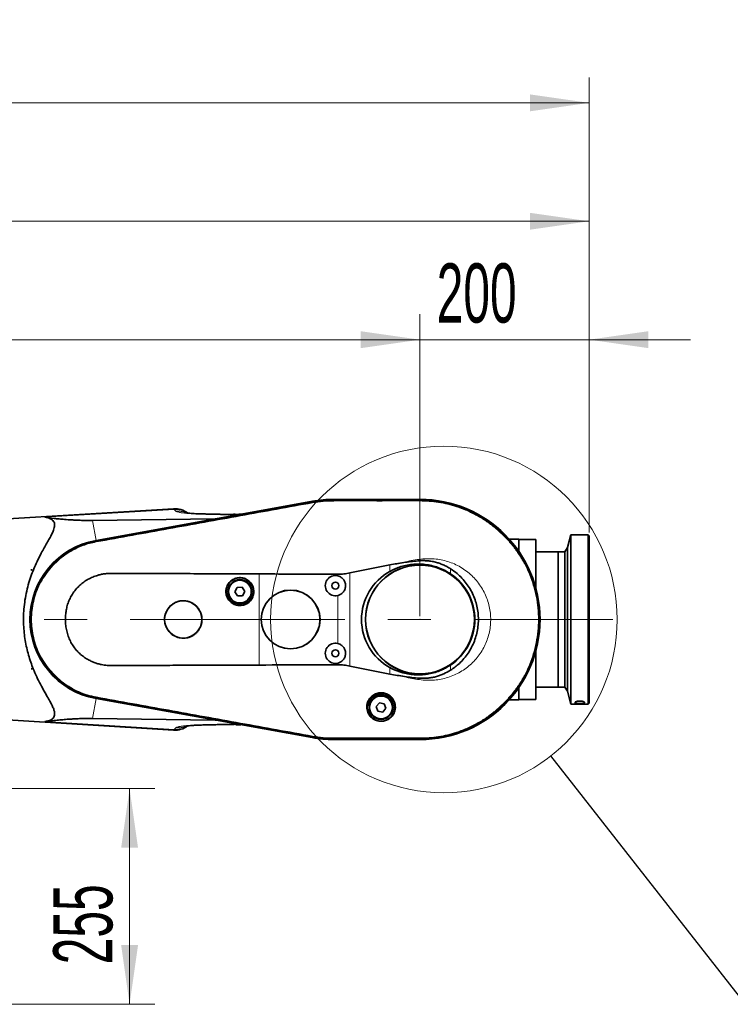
# Model space of a CAD drawing. Header units: millimetres. Extents: x 0 to 12429, y 0 to 8400.
# Tile 106 of 133: x 8096 to 8937, y 4800 to 5964. Entities that reach past the tile are written whole.
import ezdxf

# ---------------------------------------------------------------- set-up
doc = ezdxf.new("R2010")
doc.units = ezdxf.units.MM
doc.header["$LTSCALE"] = 20
doc.header["$PDSIZE"] = -1
doc.linetypes.add('CENTERX2', pattern=[20.32, 12.7, -2.54, 2.54, -2.54])
doc.styles.add('SLDTEXTSTYLE0', font='TXT', dxfattribs={"width": 0.605})
doc.dimstyles.new('SLDDIMSTYLE1', dxfattribs={"dimtxt": 70, "dimasz": 70, "dimexe": 0, "dimexo": 0.0625, "dimgap": 17.5, "dimtad": 1, "dimdec": 0, "dimrnd": 1e-09, "dimzin": 12, "dimdsep": 46, "dimtxsty": 'SLDTEXTSTYLE0', "dimsah": 1, "dimcen": 0.09, "dimadec": 0, "dimazin": 3, "dimtfac": 1, "dimtofl": 0, "dimtmove": 0, "dimatfit": 3, "dimfxl": 1, "dimfrac": 2, "dimtolj": 1, "dimtzin": 12, "dimarcsym": 0})
doc.dimstyles.new('SLDDIMSTYLE2', dxfattribs={"dimtxt": 70, "dimasz": 70, "dimexe": 0, "dimexo": 0.0625, "dimgap": 17.5, "dimtad": 1, "dimdec": 1, "dimrnd": 1e-09, "dimzin": 12, "dimdsep": 46, "dimtxsty": 'SLDTEXTSTYLE0', "dimsah": 1, "dimcen": 0.09, "dimadec": 0, "dimazin": 3, "dimtfac": 1, "dimtmove": 0, "dimatfit": 0, "dimfxl": 1, "dimfrac": 2, "dimtolj": 1, "dimtzin": 12, "dimarcsym": 0})
doc.dimstyles.new('SLDDIMSTYLE3', dxfattribs={"dimtxt": 70, "dimasz": 70, "dimexe": 0, "dimexo": 0.0625, "dimgap": 17.5, "dimtad": 1, "dimdec": 1, "dimrnd": 1e-09, "dimzin": 12, "dimdsep": 46, "dimtxsty": 'SLDTEXTSTYLE0', "dimsah": 1, "dimcen": 0.09, "dimadec": 0, "dimazin": 3, "dimtfac": 1, "dimtofl": 0, "dimtmove": 0, "dimatfit": 3, "dimfxl": 1, "dimfrac": 2, "dimtolj": 1, "dimtzin": 12, "dimarcsym": 0})
doc.dimstyles.new('SLDDIMSTYLE6', dxfattribs={"dimtxt": 0.18, "dimasz": 70, "dimexe": 0, "dimexo": 0.0625, "dimgap": 0, "dimtad": 0, "dimtih": 1, "dimtoh": 1, "dimdec": 0, "dimrnd": 1e-09, "dimzin": 0, "dimdsep": 46, "dimtxsty": 'Standard', "dimblk1": 'NONE', "dimblk2": 'NONE', "dimsah": 1, "dimcen": 0.09, "dimadec": 0, "dimazin": 0, "dimtfac": 70, "dimtdec": 0, "dimtofl": 0, "dimtmove": 0, "dimatfit": 3, "dimldrblk": 'NONE', "dimfxl": 1, "dimfrac": 2, "dimtolj": 1, "dimtzin": 0, "dimarcsym": 0})

# ---------------------------------------------------------------- blocks, each defined once
blk = doc.blocks.new('_D_2')
at = {"color": 7, "linetype": 'Continuous', "lineweight": 0}
for p, q in [((6985.6, 5141.9), (6985.6, 5895.4)), ((8769.5, 5357.6), (8769.5, 5895.4)), ((6985.6, 5865.4), (8769.5, 5865.4))]:
    blk.add_line(p, q, dxfattribs=at)
at = {"color": 7, "linetype": 'Continuous', "lineweight": 18}
for points in [[(6985.6, 5865.4), (7055.6, 5855.4), (7055.6, 5875.4)], [(8769.5, 5865.4), (8699.5, 5875.4), (8699.5, 5855.4)]]:
    blk.add_solid(points, dxfattribs=at)
at = {"color": 7, "linetype": 'Continuous', "lineweight": 18, "insert": (7842.9, 5955.6), "char_height": 70, "attachment_point": 1, "style": 'SLDTEXTSTYLE0'}
blk.add_mtext('*)', dxfattribs=at)
blk = doc.blocks.new('_D_6')
at = {"color": 7, "linetype": 'Continuous', "lineweight": 0}
for p, q in [((7387, 5058.6), (7387, 5615.4)), ((8569.5, 5258.6), (8569.5, 5615.4)), ((7387, 5585.4), (8569.5, 5585.4))]:
    blk.add_line(p, q, dxfattribs=at)
at = {"color": 7, "linetype": 'Continuous', "lineweight": 18}
for points in [[(7387, 5585.4), (7457, 5575.4), (7457, 5595.4)], [(8569.5, 5585.4), (8499.5, 5595.4), (8499.5, 5575.4)]]:
    blk.add_solid(points, dxfattribs=at)
at = {"color": 7, "linetype": 'Continuous', "lineweight": 18, "insert": (7943.5, 5675.6), "char_height": 70, "attachment_point": 1, "style": 'SLDTEXTSTYLE0'}
blk.add_mtext('*)', dxfattribs=at)
blk = doc.blocks.new('_D_7')
at = {"color": 7, "linetype": 'Continuous', "lineweight": 0}
for p, q in [((8569.5, 5258.6), (8569.5, 5615.4)), ((8769.5, 5357.6), (8769.5, 5615.4)), ((8569.5, 5585.4), (8449.5, 5585.4)), ((8569.5, 5585.4), (8769.5, 5585.4)), ((8769.5, 5585.4), (8889.5, 5585.4))]:
    blk.add_line(p, q, dxfattribs=at)
at = {"color": 7, "linetype": 'Continuous', "lineweight": 18}
for points in [[(8569.5, 5585.4), (8499.5, 5595.4), (8499.5, 5575.4)], [(8769.5, 5585.4), (8839.5, 5575.4), (8839.5, 5595.4)]]:
    blk.add_solid(points, dxfattribs=at)
at = {"color": 7, "linetype": 'Continuous', "lineweight": 18, "insert": (8589.3, 5675.6), "char_height": 70, "attachment_point": 1, "style": 'SLDTEXTSTYLE0'}
blk.add_mtext('200', dxfattribs=at)
blk = doc.blocks.new('_D_8')
at = {"color": 7, "linetype": 'Continuous', "lineweight": 0}
for p, q in [((7391, 5054.6), (8256.1, 5054.6)), ((8226.1, 5054.6), (8226.1, 4799.6)), ((7430.9, 4799.6), (8256.1, 4799.6))]:
    blk.add_line(p, q, dxfattribs=at)
at = {"color": 7, "linetype": 'Continuous', "lineweight": 18}
for points in [[(8226.1, 5054.6), (8216.1, 4984.6), (8236.1, 4984.6)], [(8226.1, 4799.6), (8236.1, 4869.6), (8216.1, 4869.6)]]:
    blk.add_solid(points, dxfattribs=at)
at = {"color": 7, "linetype": 'Continuous', "lineweight": 18, "insert": (8135.8, 4846.9), "char_height": 70, "attachment_point": 1, "rotation": 90, "style": 'SLDTEXTSTYLE0'}
blk.add_mtext('255', dxfattribs=at)
blk = doc.blocks.new('_D_11')
at = {"color": 7, "linetype": 'Continuous', "lineweight": 0}
for p, q in [((7099.5, 5311.1), (7099.5, 5755.4)), ((8769.5, 5357.6), (8769.5, 5755.4)), ((8769.5, 5725.4), (7099.5, 5725.4))]:
    blk.add_line(p, q, dxfattribs=at)
at = {"color": 7, "linetype": 'Continuous', "lineweight": 18}
for points in [[(7099.5, 5725.4), (7169.5, 5715.4), (7169.5, 5735.4)], [(8769.5, 5725.4), (8699.5, 5735.4), (8699.5, 5715.4)]]:
    blk.add_solid(points, dxfattribs=at)
at = {"color": 7, "linetype": 'Continuous', "lineweight": 18, "insert": (7899.8, 5815.6), "char_height": 70, "attachment_point": 1, "style": 'SLDTEXTSTYLE0'}
blk.add_mtext('*)', dxfattribs=at)
blk = doc.blocks.new('_None')

msp = doc.modelspace()

# ---------------------------------------------------------------- linework, layer by layer
at = {"color": 7, "linetype": 'Continuous', "lineweight": 35}
for p, q in [((8442.426846, 5394.332274), (8186.407265, 5348.0655)), ((8186.420171, 5347.961373), (8442.25908, 5394.211694)), ((8442.39382, 5393.435241), (8442.399269, 5393.436227)), ((8569.501609, 5396.579774), (8467.501609, 5396.579774)), ((8467.501609, 5396.475011), (8569.501609, 5396.475011)), ((8467.501609, 5395.684837), (8467.508329, 5395.684835)), ((8569.495369, 5395.685437), (8569.501609, 5395.685439)), ((8278.183708, 5385.444245), (8051.501609, 5371.579774)), ((8350.957361, 5378.879587), (8355.210465, 5379.021071)), ((8356.913666, 5378.958201), (8355.210465, 5379.021071)), ((8182.144215, 5371.655312), (8327.305358, 5373.607513)), ((8186.554015, 5347.221), (8186.568121, 5347.223544)), ((8686.501609, 5349.579774), (8675.043071, 5349.579774)), ((8686.501609, 5349.579774), (8686.501609, 5335.047158)), ((8706.501609, 5349.079774), (8686.501609, 5349.079774)), ((8706.501609, 5349.079774), (8706.501609, 5291.929472)), ((8748.001609, 5354.579774), (8743.963424, 5339.509061)), ((8768.501609, 5354.579774), (8748.001609, 5354.579774)), ((8748.001609, 5354.579774), (8748.001609, 5154.579774)), ((8769.501609, 5353.579774), (8768.501609, 5354.579774)), ((8768.501609, 5154.579774), (8768.501609, 5354.579774)), ((8769.501609, 5353.579774), (8769.501609, 5155.579774)), ((8733.001609, 5334.579774), (8706.501609, 5334.579774)), ((8741.001609, 5334.579774), (8733.001609, 5334.579774)), ((8733.001609, 5174.579774), (8733.001609, 5334.579774)), ((8743.963424, 5339.509061), (8741.001609, 5334.579774)), ((8741.001609, 5334.579774), (8741.001609, 5174.579774)), ((8743.963424, 5339.509061), (8743.963424, 5169.650486)), ((8109.552131, 5312.907969), (8109.552131, 5313.079774)), ((8110.912786, 5313.079774), (8109.552131, 5312.907969)), ((8109.635353, 5313.079774), (8109.552131, 5312.907969)), ((8109.552131, 5313.079774), (8109.635353, 5313.079774)), ((8109.635353, 5313.079774), (8110.912786, 5313.079774)), ((8486.67285, 5309.627367), (8533.934428, 5319.123931)), ((8353.464104, 5292.489651), (8350.730778, 5287.404155)), ((8350.730778, 5287.404155), (8353.768284, 5282.494278)), ((8359.234935, 5292.665269), (8353.464104, 5292.489651)), ((8362.272441, 5287.755392), (8359.234935, 5292.665269)), ((8359.539115, 5282.669896), (8362.272441, 5287.755392)), ((8353.768284, 5282.494278), (8359.539115, 5282.669896)), ((8706.501609, 5217.230075), (8706.501609, 5160.079774)), ((8109.552131, 5196.251578), (8110.912786, 5196.079774)), ((8109.552131, 5196.079774), (8109.552131, 5196.251578)), ((8109.552131, 5196.251578), (8109.635353, 5196.079774)), ((8109.635353, 5196.079774), (8109.552131, 5196.079774)), ((8109.635353, 5196.079774), (8110.912786, 5196.079774)), ((8533.934428, 5190.029742), (8486.67285, 5199.525278)), ((8686.501609, 5174.112389), (8686.501609, 5159.579774)), ((8706.501609, 5174.579774), (8733.001609, 5174.579774)), ((8733.001609, 5174.579774), (8741.001609, 5174.579774)), ((8741.001609, 5174.579774), (8743.963424, 5169.650486)), ((8743.963424, 5169.650486), (8748.001609, 5154.579774)), ((8186.395794, 5161.09612), (8442.053909, 5114.862275)), ((8442.25908, 5114.947853), (8186.420171, 5161.198174)), ((8186.564958, 5161.936862), (8186.554065, 5161.938827)), ((8675.043071, 5159.579774), (8686.501609, 5159.579774)), ((8686.501609, 5160.079774), (8706.501609, 5160.079774)), ((8521.493249, 5155.992705), (8517.809694, 5151.546948)), ((8517.809694, 5151.546948), (8519.818054, 5146.134017)), ((8519.818054, 5146.134017), (8525.50997, 5145.166843)), ((8527.185165, 5155.02553), (8521.493249, 5155.992705)), ((8525.50997, 5145.166843), (8529.193525, 5149.612599)), ((8529.193525, 5149.612599), (8527.185165, 5155.02553)), ((8748.001609, 5154.579774), (8768.501609, 5154.579774)), ((8753.009047, 5156.823273), (8753.001609, 5156.765014)), ((8753.001609, 5155.951213), (8753.001609, 5156.765014)), ((8768.501609, 5154.579774), (8769.501609, 5155.579774)), ((8051.501609, 5137.579774), (8278.189027, 5123.714977)), ((8327.155158, 5135.561253), (8182.129415, 5137.504433)), ((8350.56709, 5130.232219), (8350.982759, 5130.222862)), ((8356.814036, 5130.197668), (8355.210486, 5130.138477)), ((8442.399268, 5115.723316), (8442.39382, 5115.724302)), ((8467.508329, 5113.474709), (8467.501609, 5113.474707)), ((8569.501609, 5112.684536), (8467.501609, 5112.684536)), ((8467.501609, 5112.579774), (8569.501609, 5112.579774)), ((8569.501609, 5113.473743), (8569.492563, 5113.473747))]:
    msp.add_line(p, q, dxfattribs=at)
at = {"color": 8, "linetype": 'Continuous', "lineweight": 18}
for p, q in [((8442.399269, 5393.436227), (8442.25908, 5394.211694)), ((8442.581953, 5392.425689), (8442.39382, 5393.435241)), ((8467.501609, 5395.684837), (8467.501609, 5396.475011)), ((8467.501609, 5394.658779), (8467.508329, 5395.684835)), ((8569.495369, 5395.685437), (8569.501609, 5394.659377)), ((8569.501609, 5395.685439), (8569.501609, 5396.475011)), ((8278.755598, 5384.663447), (8125.743844, 5375.363171)), ((8280.678713, 5382.740333), (8278.755598, 5384.663447)), ((8327.305358, 5373.607513), (8356.913666, 5378.958201)), ((8182.144215, 5371.655312), (8186.407265, 5348.0655)), ((8186.554015, 5347.221), (8186.420171, 5347.961373)), ((8186.73915, 5346.1969), (8186.568121, 5347.223544)), ((8486.67285, 5309.627367), (8486.67285, 5199.525278)), ((8533.934428, 5311.481148), (8533.934428, 5319.123931)), ((8605.73963, 5314.53754), (8605.73963, 5308.464838)), ((8379.501609, 5200.688481), (8379.501609, 5308.464009)), ((8472.31181, 5306.246083), (8472.31181, 5308.098254)), ((8472.31181, 5226.246083), (8472.31181, 5282.913464)), ((8472.31181, 5201.054166), (8472.31181, 5202.913464)), ((8533.934428, 5190.029742), (8533.934428, 5197.678399)), ((8605.73963, 5200.694709), (8605.73963, 5194.616252)), ((8182.129415, 5137.504433), (8186.395794, 5161.09612)), ((8186.554065, 5161.938827), (8186.420171, 5161.198174)), ((8186.739198, 5162.962911), (8186.564958, 5161.936862)), ((8753.001609, 5155.951213), (8754.700626, 5157.626929)), ((8753.001609, 5156.765014), (8753.47823, 5157.231219)), ((8762.305532, 5157.62403), (8764.00161, 5155.951213)), ((8763.528145, 5157.228132), (8764.00161, 5156.765014)), ((8356.814036, 5130.197668), (8327.155158, 5135.561253)), ((8278.755598, 5124.4961), (8125.743844, 5133.796376)), ((8278.755598, 5124.4961), (8280.678713, 5126.419215)), ((8442.399268, 5115.723316), (8442.25908, 5114.947853)), ((8442.581952, 5116.733856), (8442.39382, 5115.724302)), ((8467.501609, 5114.500766), (8467.508329, 5113.474709)), ((8467.501609, 5113.474707), (8467.501609, 5112.684536)), ((8569.501609, 5114.49981), (8569.492563, 5113.473747)), ((8569.501609, 5113.473743), (8569.501609, 5112.684536))]:
    msp.add_line(p, q, dxfattribs=at)
at = {"color": 7, "linetype": 'CENTERX2', "lineweight": 18}
msp.add_line((7007.59451, 5254.579774), (8797.693912, 5254.579774), dxfattribs=at)
at = {"color": 7, "linetype": 'Continuous', "lineweight": 35, "flags": 128}
msp.add_lwpolyline([(8764.00161, 5155.951213), (8764.00161, 5156.042699), (8764.00161, 5156.137117), (8764.00161, 5156.234463), (8764.00161, 5156.334734), (8764.00161, 5156.437928), (8764.00161, 5156.544041), (8764.00161, 5156.653071), (8764.00161, 5156.765014)], dxfattribs=at)
at = {"color": 7, "linetype": 'Continuous', "lineweight": 18}
msp.add_circle((8597.798687, 5254.579774), 204.880103, dxfattribs=at)
at = {"color": 7, "linetype": 'Continuous', "lineweight": 35}
for centre, radius in [((8569.501609, 5254.579774), 64.476977), ((8569.501609, 5254.579774), 64.330127), ((8356.501609, 5287.579774), 16.25), ((8356.501609, 5287.579774), 14.25), ((8356.501609, 5287.579774), 13.5), ((8469.501609, 5294.579774), 4.15), ((8416.501609, 5254.579774), 34.779738), ((8416.501609, 5254.579774), 34.701127), ((8289.501609, 5254.579774), 22.001977), ((8469.501609, 5214.579774), 4.15), ((8523.501609, 5150.579774), 16.25), ((8523.501609, 5150.579774), 14.25), ((8523.501609, 5150.579774), 13.5)]:
    msp.add_circle(centre, radius, dxfattribs=at)
at = {"color": 8, "linetype": 'Continuous', "lineweight": 18}
for centre in [(8356.501609, 5287.579774), (8523.501609, 5150.579774)]:
    msp.add_circle(centre, 13.85, dxfattribs=at)
at = {"color": 7, "linetype": 'Continuous', "lineweight": 35}
for centre, radius, start, end in [((8467.501609, 5254.579774), 141.895238, 90, 100.247204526), ((8467.501609, 5255.579774), 141, 90, 100.243691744), ((8569.501609, 5254.579774), 142, 270, 90), ((8569.501609, 5254.579774), 141.895238, 270, 90), ((8279.659603, 5360.487797), 25, 53.245059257, 93.38659163), ((8203.301609, 5254.579774), 95, 100.243691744, 259.749277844), ((8203.301609, 5254.579774), 94.895238, 100.247204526, 259.752795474), ((8469.501609, 5294.579774), 12, 76.456510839, 283.543489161), ((8569.501609, 5254.579774), 64.936849, 303.921061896, 56.078938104), ((8469.501609, 5214.579774), 12, 76.456510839, 283.543489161), ((8279.659603, 5148.67175), 25, 266.628940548, 306.739905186), ((8467.501609, 5255.579774), 143, 259.749277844, 270), ((8467.501609, 5254.579774), 141.895238, 259.752795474, 270)]:
    msp.add_arc(centre, radius, start, end, dxfattribs=at)
at = {"color": 8, "linetype": 'Continuous', "lineweight": 18}
for centre, radius, start, end in [((8280.572476, 5360.08442), 24.646087, 55.971738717, 94.227605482), ((8280.566271, 5149.09837), 24.668811, 265.790745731, 304.039802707)]:
    msp.add_arc(centre, radius, start, end, dxfattribs=at)
at = {"color": 7, "linetype": 'Continuous', "lineweight": 35}
for centre, major_axis, ratio, start_param, end_param in [((8354.612856, 5384.560089), (-4.102652, 5.06264), 0.5859279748, 2.6685816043, 2.8302501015), ((8342.087755, 5382.296606), (15.851527, 8.333312), 0.1553294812, 3.4379656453, 3.5996341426), ((8565.563502, 5254.579774), (65.1922, 0), 0.9981737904, 2.0773499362, 4.205835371), ((8341.921254, 5126.873189), (15.835156, -8.332127), 0.1555134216, 2.6834198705, 2.845177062), ((8354.514351, 5124.595822), (4.101504, 5.062693), 0.5860410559, 0.3112158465, 0.472973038)]:
    msp.add_ellipse(centre, major_axis=major_axis, ratio=ratio, start_param=start_param, end_param=end_param, dxfattribs=at)
for points, knots in [([(8186.568121, 5347.223544), (8189.854495, 5347.817249), (8196.427181, 5349.004649), (8206.285082, 5350.79025), (8219.430381, 5353.165408), (8235.861826, 5356.13074), (8262.152114, 5360.879876), (8295.014994, 5366.813684), (8334.45041, 5373.936244), (8367.313244, 5379.871748), (8393.603483, 5384.620696), (8410.034879, 5387.588846), (8423.095952, 5389.949363), (8432.786966, 5391.698541), (8439.191534, 5392.856341), (8442.39382, 5393.435241)], [0, 0, 0, 0, 0.0385379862, 0.07707524, 0.1156129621, 0.1926873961, 0.2697618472, 0.4239107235, 0.5780595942, 0.7322084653, 0.8092829, 0.8863573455, 0.924894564, 0.9624472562, 1, 1, 1, 1]), ([(8442.399269, 5393.436227), (8445.69457, 5393.96097), (8451.493013, 5394.884314), (8459.885215, 5395.561097), (8464.960355, 5395.64355), (8467.501609, 5395.684837)], [0, 0, 0, 0, 0.3966007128, 0.6978622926, 1, 1, 1, 1]), ([(8467.508329, 5395.684835), (8470.843235, 5395.684538), (8477.512973, 5395.683946), (8490.852346, 5395.685637), (8507.526533, 5395.684618), (8527.859167, 5395.684684), (8545.018792, 5395.68551), (8559.00542, 5395.68378), (8565.998707, 5395.684885), (8569.495369, 5395.685437)], [0, 0, 0, 0, 0.0980979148, 0.1961936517, 0.3923850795, 0.5885764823, 0.7942879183, 0.8971434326, 1, 1, 1, 1]), ([(8569.501609, 5395.685439), (8572.866549, 5395.615848), (8579.604813, 5395.476493), (8589.664002, 5394.347365), (8599.628885, 5392.556654), (8609.438327, 5390.039651), (8619.042918, 5386.831459), (8628.391639, 5382.939565), (8637.438941, 5378.391029), (8646.135665, 5373.203457), (8654.439811, 5367.408188), (8662.305456, 5361.030452), (8669.695788, 5354.107541), (8676.569114, 5346.671074), (8682.894104, 5338.762958), (8688.6337, 5330.420238), (8693.763081, 5321.689073), (8698.251264, 5312.611631), (8702.080026, 5303.236968), (8705.224516, 5293.611175), (8707.673895, 5283.78548), (8709.410164, 5273.80905), (8710.429809, 5263.734124), (8710.722031, 5253.611953), (8710.29103, 5243.494743), (8709.13351, 5233.434729), (8707.260757, 5223.48301), (8704.676793, 5213.691842), (8701.400557, 5204.110091), (8697.443699, 5194.788774), (8692.831639, 5185.773644), (8687.583082, 5177.113591), (8681.729598, 5168.850379), (8675.296832, 5161.029682), (8668.322275, 5153.688072), (8660.837757, 5146.867101), (8652.885433, 5140.597776), (8644.502608, 5134.916903), (8635.735576, 5129.849053), (8626.626818, 5125.424866), (8617.225716, 5121.661285), (8607.577877, 5118.585251), (8597.743302, 5116.205795), (8588.081132, 5114.602937), (8578.655137, 5113.644759), (8572.552693, 5113.530747), (8569.501609, 5113.473743)], [0, 0, 0, 0, 0.0227722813, 0.0456013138, 0.0684304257, 0.0912595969, 0.1140887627, 0.1369176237, 0.1597464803, 0.182575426, 0.2054043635, 0.2282332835, 0.2510622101, 0.2738911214, 0.2967200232, 0.3195489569, 0.3423779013, 0.3652068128, 0.3880357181, 0.410864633, 0.4336935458, 0.4565224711, 0.4793513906, 0.5021803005, 0.5250092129, 0.547838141, 0.5706670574, 0.5934959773, 0.6163249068, 0.6391538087, 0.6619827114, 0.6848116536, 0.7076405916, 0.7304695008, 0.753298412, 0.7761273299, 0.7989562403, 0.8217851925, 0.8446141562, 0.8674430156, 0.8902718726, 0.9131010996, 0.935930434, 0.9587006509, 0.9793512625, 1, 1, 1, 1]), ([(8350.956509, 5378.947118), (8350.002498, 5378.926005), (8346.445683, 5378.847289), (8340.824853, 5378.829318), (8334.279371, 5378.862761), (8328.591629, 5378.9652), (8323.26329, 5379.108393), (8318.092043, 5379.223491), (8313.12785, 5379.35126), (8308.634505, 5379.492518), (8304.474334, 5379.658912), (8300.633641, 5379.860807), (8297.579382, 5380.078872), (8295.239023, 5380.298453), (8293.549557, 5380.499212), (8292.521571, 5380.644535), (8291.991717, 5380.729476), (8291.930554, 5380.730783), (8291.902261, 5380.731388)], [0, 0, 0, 0, 0.0354510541, 0.1321713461, 0.2210793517, 0.302043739, 0.3757689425, 0.4584586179, 0.5314566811, 0.6009833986, 0.6707245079, 0.7406671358, 0.8117431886, 0.8600693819, 0.9074549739, 0.9491422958, 0.9764744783, 1, 1, 1, 1]), ([(8125.743844, 5133.796376), (8127.142774, 5134.027248), (8129.666399, 5134.443732), (8132.694252, 5135.610622), (8134.980155, 5137.065851), (8136.61935, 5138.95919), (8137.441768, 5141.325083), (8137.487158, 5144.113706), (8136.73823, 5147.571192), (8135.043728, 5151.778411), (8132.499179, 5156.753682), (8129.154847, 5162.675663), (8125.169494, 5169.681794), (8120.686895, 5177.913708), (8116.258631, 5186.752239), (8112.395311, 5195.534683), (8109.190162, 5204.127125), (8106.574099, 5212.386206), (8104.35566, 5220.954518), (8102.592869, 5229.801899), (8101.367088, 5238.895598), (8100.689176, 5248.162281), (8100.568741, 5257.486451), (8101.051543, 5267.328066), (8102.283765, 5277.58346), (8104.299874, 5288.10973), (8106.93547, 5298.172265), (8110.11538, 5307.693068), (8113.69346, 5316.665281), (8117.573156, 5325.143217), (8121.381096, 5332.625024), (8125.026731, 5339.203345), (8128.363187, 5344.994482), (8131.464781, 5350.440241), (8134.143382, 5355.503318), (8136.049731, 5359.746099), (8137.153024, 5363.235907), (8137.55089, 5366.061263), (8137.294193, 5368.55205), (8136.285424, 5370.646732), (8134.63151, 5372.357654), (8132.30748, 5373.740592), (8129.354492, 5374.783555), (8126.947586, 5375.169934), (8125.743844, 5375.363171)], [0, 0, 0, 0, 0.0229794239, 0.0414541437, 0.0599666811, 0.0784060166, 0.097016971, 0.1157135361, 0.13434424, 0.1582577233, 0.182269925, 0.2062486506, 0.237724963, 0.2693176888, 0.3009081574, 0.3323813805, 0.3573376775, 0.3823757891, 0.407396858, 0.4323298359, 0.4574348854, 0.482653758, 0.5078683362, 0.5329675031, 0.562586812, 0.5922990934, 0.621937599, 0.6507853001, 0.6797371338, 0.7087116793, 0.737590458, 0.7612440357, 0.7850267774, 0.808792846, 0.8324515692, 0.8560006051, 0.8734025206, 0.8908488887, 0.9082263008, 0.9256492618, 0.9431409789, 0.9605889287, 0.9802897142, 1, 1, 1, 1]), ([(8125.743844, 5375.363171), (8129.377949, 5374.915521), (8134.835854, 5374.243215), (8142.766795, 5373.432435), (8149.614695, 5372.818373), (8156.18236, 5372.340445), (8162.419676, 5372), (8167.878665, 5371.776148), (8173.157953, 5371.652209), (8178.138072, 5371.617446), (8180.809027, 5371.642692), (8182.144215, 5371.655312)], [0, 0, 0, 0, 0.2430467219, 0.3650212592, 0.486978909, 0.6418181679, 0.7199882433, 0.7981331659, 0.8980310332, 0.9490266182, 1, 1, 1, 1]), ([(8186.554065, 5161.938827), (8184.906636, 5162.263356), (8181.611574, 5162.912453), (8175.847595, 5164.461726), (8169.310039, 5166.676721), (8162.128489, 5169.805361), (8155.232427, 5173.520068), (8148.667206, 5177.792164), (8142.481738, 5182.596981), (8136.714547, 5187.896057), (8131.410141, 5193.658459), (8126.035689, 5200.560002), (8120.872431, 5208.754374), (8116.252912, 5218.29427), (8113.025459, 5227.426652), (8110.942709, 5235.923462), (8109.710636, 5243.659529), (8109.129227, 5251.471386), (8109.194464, 5259.303728), (8109.913474, 5267.102507), (8111.430983, 5275.716133), (8114.048687, 5285.039966), (8118.028159, 5294.862875), (8122.639125, 5303.380149), (8127.546882, 5310.622166), (8132.460252, 5316.722984), (8137.865514, 5322.391275), (8143.719807, 5327.593586), (8149.988348, 5332.287773), (8157.415194, 5336.951907), (8166.13129, 5341.26096), (8176.139112, 5344.977021), (8183.086278, 5346.473847), (8186.554015, 5347.221)], [0, 0, 0, 0, 0.0192253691, 0.0384531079, 0.068323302, 0.0981933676, 0.1280635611, 0.1579337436, 0.1877998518, 0.2176659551, 0.2475320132, 0.2773980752, 0.3177406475, 0.3582118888, 0.398554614, 0.4284255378, 0.4582964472, 0.4881673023, 0.5180381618, 0.5478993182, 0.577760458, 0.6180988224, 0.6585656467, 0.6989038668, 0.7287774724, 0.7586510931, 0.7885157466, 0.8183804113, 0.8482450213, 0.8781096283, 0.9186984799, 0.9594176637, 1, 1, 1, 1]), ([(8533.934428, 5319.123931), (8539.414807, 5320.090219), (8547.642322, 5321.540877), (8558.697233, 5323.022073), (8565.947778, 5323.8337), (8572.15125, 5324.228944), (8577.336442, 5324.115537), (8582.535139, 5323.502461), (8587.579097, 5322.469747), (8592.387198, 5321.048672), (8596.975637, 5319.272613), (8601.461297, 5317.136987), (8604.313508, 5315.404029), (8605.73963, 5314.53754)], [0, 0, 0, 0, 0.225839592, 0.3390456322, 0.4522372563, 0.5215445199, 0.590804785, 0.6620692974, 0.7333342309, 0.7991181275, 0.8649046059, 0.9324515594, 1, 1, 1, 1]), ([(8379.501609, 5308.464009), (8367.358759, 5308.500571), (8343.073115, 5308.573694), (8306.653452, 5308.718933), (8270.252007, 5308.82564), (8240.895332, 5308.823629), (8218.582826, 5308.98377), (8206.851894, 5309.057461), (8198.693737, 5308.822607), (8194.12347, 5308.26546), (8189.173558, 5307.118732), (8183.867723, 5305.415858), (8178.353586, 5302.905126), (8173.155332, 5299.797935), (8168.355334, 5296.10578), (8163.999591, 5291.898509), (8160.166186, 5287.237702), (8156.927119, 5282.169686), (8154.299341, 5276.778768), (8152.33907, 5271.19425), (8151.061159, 5265.500788), (8150.364388, 5259.792391), (8150.160559, 5253.7645), (8150.509223, 5247.460513), (8151.567181, 5240.963042), (8153.362513, 5234.712339), (8155.929008, 5228.829311), (8159.148692, 5223.37099), (8162.888105, 5218.492072), (8167.045863, 5214.229232), (8171.496829, 5210.559164), (8175.946919, 5207.628703), (8180.260671, 5205.354289), (8184.337161, 5203.603395), (8188.555624, 5202.223335), (8193.621224, 5200.974256), (8199.584418, 5200.162882), (8206.391982, 5199.965763), (8213.213327, 5200.125425), (8226.711307, 5200.377009), (8246.901037, 5200.26766), (8273.626466, 5200.358046), (8300.202108, 5200.41928), (8335.43623, 5200.522721), (8361.87361, 5200.62217), (8379.501609, 5200.688481)], [0, 0, 0, 0, 0.0696244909, 0.139248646, 0.2088662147, 0.2784854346, 0.3078357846, 0.3371831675, 0.3460296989, 0.3548645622, 0.3636859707, 0.3753187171, 0.3869878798, 0.3986191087, 0.4102568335, 0.4219314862, 0.4335666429, 0.4450567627, 0.4565857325, 0.4680734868, 0.4790394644, 0.4900388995, 0.5010180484, 0.5135817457, 0.5261792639, 0.538723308, 0.550870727, 0.5630663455, 0.5752171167, 0.5863054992, 0.597427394, 0.6085174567, 0.6170517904, 0.6255863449, 0.6341195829, 0.6426561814, 0.6556734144, 0.6687400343, 0.6818666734, 0.6949659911, 0.7464350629, 0.7979057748, 0.8484158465, 0.8989262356, 1, 1, 1, 1]), ([(8472.31181, 5308.098254), (8474.712619, 5308.164733), (8479.544118, 5308.298517), (8484.286829, 5309.182595), (8486.67285, 5309.627367)], [0, 0, 0, 0, 0.4969077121, 1, 1, 1, 1]), ([(8533.934428, 5311.481148), (8535.756439, 5312.428519), (8539.400484, 5314.323272), (8545.63493, 5316.715375), (8552.56648, 5318.640389), (8560.175556, 5319.859764), (8567.905617, 5320.245599), (8575.663378, 5319.744415), (8583.351986, 5318.384579), (8591.027355, 5316.101744), (8598.599863, 5312.898082), (8603.35974, 5309.942566), (8605.73963, 5308.464838)], [0, 0, 0, 0, 0.0815939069, 0.1631888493, 0.2649216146, 0.366971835, 0.468706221, 0.5716789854, 0.6749802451, 0.7779467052, 0.8889756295, 1, 1, 1, 1]), ([(8605.73963, 5314.53754), (8608.329816, 5312.739677), (8613.114876, 5309.41834), (8619.257973, 5303.513445), (8624.438083, 5297.385854), (8628.895683, 5290.709236), (8632.557379, 5283.57005), (8635.400611, 5276.070477), (8637.393065, 5268.305053), (8638.481619, 5260.366924), (8638.685782, 5252.362607), (8637.998461, 5244.383304), (8636.398494, 5236.535328), (8633.941178, 5228.912602), (8630.651467, 5221.606556), (8626.541986, 5214.726377), (8621.698119, 5208.338739), (8616.497128, 5202.89086), (8611.162128, 5198.293118), (8607.547128, 5195.841873), (8605.73963, 5194.616252)], [0, 0, 0, 0, 0.0662607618, 0.1224088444, 0.1787369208, 0.2348861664, 0.2909809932, 0.3472557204, 0.4033514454, 0.4593553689, 0.5155363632, 0.5715374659, 0.6275563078, 0.6837525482, 0.7397694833, 0.7958322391, 0.8520732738, 0.9081350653, 0.9540675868, 1, 1, 1, 1]), ([(8373.013218, 5287.579774), (8372.966974, 5288.507839), (8372.874486, 5290.36397), (8372.152469, 5293.070768), (8371.011435, 5295.618487), (8369.457885, 5297.942633), (8367.53155, 5299.966454), (8365.298155, 5301.645704), (8362.810358, 5302.917321), (8360.147555, 5303.76242), (8357.379495, 5304.138694), (8354.587424, 5304.05469), (8351.851095, 5303.493528), (8349.244242, 5302.490083), (8346.84779, 5301.054796), (8344.719769, 5299.244894), (8342.933193, 5297.097051), (8341.523933, 5294.684497), (8340.548786, 5292.066058), (8340.017371, 5289.322791), (8339.963785, 5286.529), (8340.370252, 5283.764393), (8341.244347, 5281.110322), (8342.542904, 5278.636119), (8344.246165, 5276.421038), (8346.290423, 5274.516243), (8348.630802, 5272.989967), (8351.190184, 5271.869415), (8353.903647, 5271.204076), (8356.689387, 5270.994047), (8359.469815, 5271.264498), (8362.167802, 5271.988431), (8364.701774, 5273.163927), (8367.008207, 5274.740063), (8369.009884, 5276.688077), (8370.666767, 5278.938882), (8371.904064, 5281.440193), (8372.818919, 5284.332488), (8372.943858, 5286.420581), (8373.013218, 5287.579774)], [0, 0, 0, 0, 0.0268525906, 0.053705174, 0.080557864, 0.1074105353, 0.1342610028, 0.1611114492, 0.1879575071, 0.2148035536, 0.2416459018, 0.2684882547, 0.2953297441, 0.3221712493, 0.3490150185, 0.3758588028, 0.4027060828, 0.4295533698, 0.4564031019, 0.483252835, 0.5101033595, 0.5369538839, 0.5638044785, 0.5906550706, 0.6175055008, 0.6443559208, 0.6712051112, 0.6980542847, 0.7249005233, 0.751746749, 0.7785895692, 0.8054323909, 0.8322737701, 0.8591151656, 0.8859584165, 0.9128016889, 0.939649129, 0.9664965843, 1, 1, 1, 1]), ([(8379.501609, 5308.464009), (8403.783598, 5308.318885), (8434.720143, 5308.13399), (8465.657153, 5308.10458), (8472.31181, 5308.098254)], [0, 0, 0, 0, 0.7848965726, 1, 1, 1, 1]), ([(8472.31181, 5306.246083), (8473.14245, 5305.988349), (8475.25852, 5305.331769), (8478.190522, 5303.170662), (8480.550338, 5299.827787), (8481.662751, 5295.871176), (8481.405233, 5291.776195), (8479.807367, 5287.993799), (8477.049432, 5284.964205), (8474.313824, 5283.45628), (8472.664266, 5283.009027), (8472.31181, 5282.913464)], [0, 0, 0, 0, 0.0815291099, 0.2076968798, 0.3340293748, 0.4604222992, 0.5867060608, 0.7129312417, 0.8392576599, 0.9656546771, 1, 1, 1, 1]), ([(8311.680926, 5254.579774), (8311.618931, 5255.824349), (8311.49494, 5258.313499), (8310.527025, 5261.943417), (8308.99744, 5265.359996), (8306.914913, 5268.476879), (8304.332727, 5271.191172), (8301.33875, 5273.443791), (8298.0036, 5275.150066), (8294.433152, 5276.284772), (8290.721117, 5276.790894), (8286.975794, 5276.679631), (8283.304593, 5275.928026), (8279.806207, 5274.582398), (8276.589782, 5272.656655), (8273.733624, 5270.227583), (8271.335969, 5267.344564), (8269.445472, 5264.106809), (8268.137929, 5260.593271), (8267.426049, 5256.913984), (8267.354823, 5253.167972), (8267.899727, 5249.462526), (8269.070624, 5245.905684), (8270.809643, 5242.589657), (8273.090594, 5239.620232), (8275.829191, 5237.065236), (8278.965409, 5235.016717), (8282.397094, 5233.511251), (8286.036649, 5232.616114), (8289.774695, 5232.332004), (8293.50638, 5232.69312), (8297.127716, 5233.663402), (8300.528959, 5235.24024), (8303.624271, 5237.354845), (8306.310328, 5239.968599), (8308.533193, 5242.988156), (8310.192982, 5246.343607), (8311.420248, 5250.223415), (8311.587867, 5253.024612), (8311.680926, 5254.579774)], [0, 0, 0, 0, 0.0268383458, 0.0536766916, 0.0805150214, 0.1073533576, 0.1341920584, 0.161030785, 0.1878725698, 0.2147144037, 0.241564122, 0.2684138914, 0.2952749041, 0.322135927, 0.3490045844, 0.3758731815, 0.4027371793, 0.4296010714, 0.4564467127, 0.4832922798, 0.5101170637, 0.5369418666, 0.5637595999, 0.5905774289, 0.6174078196, 0.6442383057, 0.6710905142, 0.697942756, 0.7248097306, 0.7516766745, 0.7785439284, 0.8054111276, 0.8322686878, 0.8591262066, 0.8859730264, 0.9128198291, 0.9396602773, 0.9665007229, 1, 1, 1, 1]), ([(8472.31181, 5226.246083), (8473.14245, 5225.988349), (8475.25852, 5225.331769), (8478.190522, 5223.170662), (8480.550338, 5219.827787), (8481.662751, 5215.871176), (8481.405233, 5211.776195), (8479.807367, 5207.993799), (8477.049432, 5204.964205), (8474.313824, 5203.45628), (8472.664266, 5203.009027), (8472.31181, 5202.913464)], [0, 0, 0, 0, 0.0815291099, 0.2076968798, 0.3340293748, 0.4604222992, 0.5867060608, 0.7129312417, 0.8392576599, 0.9656546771, 1, 1, 1, 1]), ([(8472.31181, 5201.054166), (8461.54259, 5201.031015), (8430.605657, 5200.96451), (8399.669087, 5200.797412), (8379.501609, 5200.688481)], [0, 0, 0, 0, 0.3481023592, 1, 1, 1, 1]), ([(8486.67285, 5199.525278), (8484.315807, 5199.965317), (8479.573519, 5200.850659), (8474.741957, 5200.986062), (8472.31181, 5201.054166)], [0, 0, 0, 0, 0.4970266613, 1, 1, 1, 1]), ([(8605.73963, 5200.694709), (8604.197932, 5199.710085), (8601.114517, 5197.740825), (8595.587323, 5194.957175), (8589.173729, 5192.430667), (8581.847798, 5190.448866), (8574.303764, 5189.259992), (8566.625952, 5188.928002), (8558.909733, 5189.43882), (8550.765702, 5190.908294), (8542.300871, 5193.474129), (8536.723208, 5196.276993), (8533.934428, 5197.678399)], [0, 0, 0, 0, 0.0725510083, 0.1451028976, 0.2451983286, 0.3456041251, 0.4457067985, 0.5477574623, 0.650127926, 0.7521792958, 0.8760919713, 1, 1, 1, 1]), ([(8605.73963, 5194.616252), (8603.13293, 5193.091532), (8599.192692, 5190.786794), (8593.521057, 5188.517748), (8588.966228, 5187.052541), (8584.149646, 5185.938091), (8579.052614, 5185.190567), (8573.853114, 5184.912336), (8567.436254, 5185.165532), (8559.894287, 5185.9648), (8548.31791, 5187.512812), (8539.691739, 5189.022284), (8533.934428, 5190.029742)], [0, 0, 0, 0, 0.1220816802, 0.1845363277, 0.2469887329, 0.3157705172, 0.3845529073, 0.4554679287, 0.5264152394, 0.6445833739, 0.7627865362, 1, 1, 1, 1]), ([(8442.39382, 5115.724302), (8439.108326, 5116.318214), (8432.537393, 5117.506027), (8419.395326, 5119.8784), (8396.397147, 5124.035114), (8363.542264, 5129.968639), (8324.116494, 5137.089889), (8291.26164, 5143.023294), (8264.977757, 5147.770199), (8245.264825, 5151.32901), (8228.837422, 5154.298208), (8215.695443, 5156.668169), (8205.912014, 5158.437291), (8196.202393, 5160.195212), (8189.777448, 5161.35631), (8186.564958, 5161.936862)], [0, 0, 0, 0, 0.0385279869, 0.0770553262, 0.1541100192, 0.3082193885, 0.4623287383, 0.616438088, 0.6934927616, 0.7705474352, 0.8476021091, 0.886129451, 0.9246574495, 0.9623285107, 1, 1, 1, 1]), ([(8540.411817, 5150.579774), (8540.369453, 5151.791677), (8540.284749, 5154.214829), (8539.218042, 5157.611517), (8537.566875, 5160.626991), (8535.496442, 5163.113609), (8533.02492, 5165.124026), (8530.385208, 5166.583453), (8527.597654, 5167.521289), (8524.851091, 5167.969547), (8522.131128, 5167.956922), (8519.532841, 5167.545994), (8517.064422, 5166.743142), (8514.752653, 5165.590558), (8512.65271, 5164.098605), (8510.760408, 5162.273354), (8509.168684, 5160.157565), (8507.875717, 5157.72677), (8506.989159, 5155.073706), (8506.533384, 5152.172622), (8506.598828, 5149.169609), (8507.226612, 5146.093662), (8508.451523, 5143.122684), (8510.249429, 5140.386208), (8512.572003, 5138.03275), (8515.214957, 5136.21614), (8518.090693, 5134.967047), (8520.900549, 5134.28652), (8523.654887, 5134.105516), (8526.198832, 5134.319232), (8528.604851, 5134.897565), (8530.863091, 5135.785219), (8532.963802, 5136.988715), (8534.943936, 5138.530241), (8536.700247, 5140.387374), (8538.250818, 5142.628794), (8539.43822, 5145.168935), (8540.213002, 5147.875974), (8540.347719, 5149.708063), (8540.411817, 5150.579774)], [0, 0, 0, 0, 0.03627058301, 0.07252156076, 0.10387505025, 0.13520609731, 0.16333367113, 0.19144475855, 0.21650871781, 0.24156679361, 0.26483160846, 0.28809800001, 0.31098774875, 0.33388342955, 0.35762171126, 0.38136855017, 0.40696368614, 0.43256852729, 0.46074358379, 0.48892691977, 0.51977983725, 0.55063371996, 0.58299660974, 0.61534265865, 0.64641101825, 0.67744457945, 0.70436459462, 0.73126327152, 0.75415262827, 0.77704244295, 0.79850940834, 0.81998489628, 0.84255558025, 0.86513732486, 0.89050639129, 0.91588635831, 0.94481038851, 0.97374070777, 1, 1, 1, 1]), ([(8764.00161, 5156.765014), (8764.000003, 5156.784595), (8763.9884, 5156.926002), (8763.696905, 5157.202755), (8762.748792, 5157.56273), (8761.332813, 5157.851043), (8759.582087, 5158.019279), (8757.681955, 5158.031545), (8755.84849, 5157.879026), (8754.357807, 5157.58838), (8753.42475, 5157.275465), (8753.262761, 5157.07899), (8753.209647, 5157.014569)], [0, 0, 0, 0, 0.0178079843, 0.1285992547, 0.2397144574, 0.3529840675, 0.4691880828, 0.587821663, 0.7074911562, 0.8264507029, 0.9430954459, 1, 1, 1, 1]), ([(8753.001609, 5155.951213), (8753.024085, 5155.89267), (8753.082836, 5155.739639), (8753.679608, 5155.529291), (8754.848461, 5155.350752), (8756.437871, 5155.240127), (8758.283075, 5155.197551), (8760.179732, 5155.224463), (8761.894664, 5155.324109), (8763.194906, 5155.499249), (8763.898636, 5155.718355), (8763.971824, 5155.883858), (8764.00161, 5155.951213)], [0, 0, 0, 0, 0.0638240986, 0.1668358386, 0.2709923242, 0.3776383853, 0.4869356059, 0.597972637, 0.7092464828, 0.8191285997, 0.9263898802, 1, 1, 1, 1]), ([(8182.129415, 5137.504433), (8179.94776, 5137.519244), (8175.542782, 5137.549147), (8169.593495, 5137.430809), (8164.031767, 5137.236875), (8158.87758, 5136.974296), (8153.154844, 5136.605733), (8146.97123, 5136.117105), (8139.944535, 5135.450582), (8132.837232, 5134.680056), (8128.109349, 5134.091066), (8125.743844, 5133.796376)], [0, 0, 0, 0, 0.0839913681, 0.169586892, 0.2537964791, 0.3381598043, 0.4224793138, 0.5521873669, 0.6819295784, 0.8408595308, 1, 1, 1, 1]), ([(8291.825909, 5128.402408), (8291.870756, 5128.406419), (8291.958306, 5128.41425), (8292.918312, 5128.56961), (8294.435819, 5128.771252), (8296.677389, 5129.00996), (8299.874237, 5129.268027), (8304.150186, 5129.515682), (8309.596788, 5129.735305), (8315.390503, 5129.895153), (8321.198094, 5130.023158), (8326.713774, 5130.157405), (8332.237489, 5130.281138), (8337.917076, 5130.331596), (8343.505012, 5130.334009), (8347.499834, 5130.280476), (8349.512952, 5130.2535)], [0, 0, 0, 0, 0.034609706, 0.0675645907, 0.1093361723, 0.1648406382, 0.2333650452, 0.3141896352, 0.408225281, 0.5149614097, 0.5930772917, 0.67745015, 0.7688222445, 0.842425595, 0.9205932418, 1, 1, 1, 1]), ([(8355.210486, 5130.138477), (8354.362026, 5130.117014), (8353.116972, 5130.085517), (8351.929749, 5130.181705), (8351.551577, 5130.212344)], [0, 0, 0, 0, 0.6814645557, 1, 1, 1, 1]), ([(8467.501609, 5113.474707), (8464.165523, 5113.544045), (8458.295248, 5113.666055), (8449.916435, 5114.491227), (8444.907414, 5115.312223), (8442.399268, 5115.723316)], [0, 0, 0, 0, 0.39659449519, 0.6978593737, 1, 1, 1, 1]), ([(8569.492563, 5113.473747), (8566.157375, 5113.474575), (8559.487051, 5113.47623), (8546.146259, 5113.473791), (8529.470341, 5113.474951), (8509.137796, 5113.474854), (8491.979688, 5113.473948), (8477.996067, 5113.47552), (8471.004241, 5113.474979), (8467.508329, 5113.474709)], [0, 0, 0, 0, 0.0981102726, 0.196218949, 0.3924363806, 0.5886532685, 0.7943265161, 0.8971632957, 1, 1, 1, 1])]:
    msp.add_open_spline(points, degree=3, knots=knots, dxfattribs=at)
at = {"color": 8, "linetype": 'Continuous', "lineweight": 18}
for points, knots in [([(8186.73915, 5346.1969), (8200.952551, 5348.765975), (8229.379342, 5353.904123), (8272.020017, 5361.607176), (8314.660568, 5369.311139), (8357.301102, 5377.015346), (8399.941603, 5384.719885), (8428.368503, 5389.857088), (8442.581953, 5392.425689)], [0, 0, 0, 0, 0.1666667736, 0.3333334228, 0.5000000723, 0.666666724, 0.8333333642, 1, 1, 1, 1]), ([(8467.501609, 5394.658779), (8476.00161, 5394.658836), (8493.00161, 5394.658948), (8518.50161, 5394.658718), (8544.001612, 5394.658853), (8561.00161, 5394.659203), (8569.501609, 5394.659377)], [0, 0, 0, 0, 0.249999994, 0.4999999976, 0.7499999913, 1, 1, 1, 1]), ([(8569.501609, 5394.659377), (8573.184166, 5394.575234), (8580.530236, 5394.407383), (8591.475623, 5393.057907), (8602.291384, 5390.918219), (8612.909015, 5387.915725), (8624.094296, 5383.779278), (8635.685366, 5378.293993), (8647.486074, 5371.214305), (8658.543086, 5363.009141), (8668.73162, 5353.766403), (8677.966695, 5343.576883), (8686.16714, 5332.517621), (8693.243621, 5320.711819), (8699.116813, 5308.286423), (8703.761464, 5295.319095), (8707.12195, 5281.907607), (8709.138083, 5268.219045), (8709.804585, 5254.452771), (8709.120104, 5240.722806), (8707.090253, 5227.11203), (8703.735626, 5213.758192), (8699.090563, 5200.809897), (8693.205914, 5188.380657), (8686.122303, 5176.574818), (8677.919051, 5165.522181), (8668.682999, 5155.344854), (8658.485256, 5146.102043), (8647.423495, 5137.904244), (8635.626524, 5130.834492), (8624.023956, 5125.349433), (8612.82847, 5121.217936), (8602.220179, 5118.225074), (8591.438054, 5116.096891), (8580.517107, 5114.750468), (8573.181513, 5114.583546), (8569.501609, 5114.49981)], [0, 0, 0, 0, 0.0251070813, 0.0500843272, 0.075091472, 0.1002367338, 0.1252452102, 0.1563424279, 0.1875423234, 0.2189439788, 0.2500881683, 0.2812047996, 0.3125764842, 0.3438278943, 0.3749199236, 0.4061522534, 0.4376119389, 0.4690531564, 0.5003568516, 0.5314522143, 0.5626516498, 0.5940532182, 0.6251973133, 0.6563142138, 0.6876862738, 0.7189373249, 0.7500292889, 0.7812618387, 0.8126462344, 0.8437709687, 0.8749050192, 0.9000214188, 0.9250747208, 0.9499876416, 0.9749112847, 1, 1, 1, 1]), ([(8278.755598, 5384.663447), (8278.532022, 5384.942894), (8278.167135, 5385.398968), (8278.182231, 5385.380108), (8278.188078, 5385.372804)], [0, 0, 0, 0, 0.61272487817, 1, 1, 1, 1]), ([(8280.678713, 5382.740333), (8282.439761, 5382.74283), (8285.961858, 5382.747825), (8289.824813, 5381.929495), (8291.688507, 5380.965733), (8291.992604, 5380.808477)], [0, 0, 0, 0, 0.455584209, 0.9111684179, 1, 1, 1, 1]), ([(8355.210465, 5379.021071), (8352.842214, 5378.965191), (8348.04035, 5378.851888), (8341.048628, 5378.793966), (8334.290888, 5378.813344), (8327.814518, 5378.913906), (8321.657246, 5379.076672), (8315.585894, 5379.204038), (8310.194914, 5379.337021), (8305.642016, 5379.480286), (8301.618161, 5379.640187), (8297.814022, 5379.834596), (8294.238037, 5380.073965), (8291.061744, 5380.35322), (8288.355538, 5380.661795), (8286.071129, 5380.995615), (8283.794418, 5381.433785), (8281.741195, 5381.996639), (8281.030299, 5382.494237), (8280.678713, 5382.740333)], [0, 0, 0, 0, 0.068255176, 0.1383941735, 0.2109718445, 0.280927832, 0.352816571, 0.4247239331, 0.4868278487, 0.538541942, 0.5862800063, 0.6349234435, 0.685812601, 0.7348144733, 0.7795168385, 0.8232528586, 0.8662750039, 0.9338638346, 1, 1, 1, 1]), ([(8186.739198, 5162.962911), (8183.196936, 5163.728634), (8176.116648, 5165.259164), (8165.957294, 5169.086375), (8156.314511, 5173.966703), (8147.308878, 5179.946239), (8139.054685, 5186.920514), (8131.663588, 5194.807977), (8125.232113, 5203.49319), (8119.849117, 5212.863809), (8115.587258, 5222.797363), (8112.499776, 5233.154055), (8110.631173, 5243.798074), (8110.008037, 5254.589496), (8110.633406, 5265.378256), (8112.503343, 5276.022142), (8115.593882, 5286.380532), (8119.857051, 5296.310692), (8125.241551, 5305.6806), (8131.676064, 5314.36869), (8139.070291, 5322.249308), (8147.323227, 5329.225896), (8155.577308, 5334.699126), (8163.548498, 5338.893255), (8171.043554, 5342.029033), (8178.781663, 5344.54722), (8184.083476, 5345.646348), (8186.73915, 5346.1969)], [0, 0, 0, 0, 0.0419281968, 0.0838062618, 0.1253057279, 0.1668857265, 0.2087073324, 0.2501871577, 0.2917991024, 0.3335995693, 0.3750676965, 0.4167141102, 0.4584883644, 0.4999489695, 0.5416305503, 0.5833737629, 0.6248316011, 0.6665497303, 0.7082565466, 0.7497155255, 0.7914888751, 0.8331363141, 0.8746014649, 0.9059318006, 0.93732592, 0.9686066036, 1, 1, 1, 1]), ([(8533.934428, 5319.123931), (8535.603997, 5319.437389), (8540.290933, 5320.317353), (8547.98309, 5321.887787), (8557.008293, 5323.800012), (8566.078172, 5325.424638), (8575.206206, 5326.464144), (8584.069783, 5326.574102), (8592.570357, 5325.624078), (8600.612397, 5323.819077), (8608.407783, 5321.129523), (8615.844762, 5317.560298), (8622.840841, 5313.185449), (8629.291245, 5308.060653), (8635.092514, 5302.231548), (8640.197182, 5295.803136), (8644.52939, 5288.86553), (8648.010342, 5281.499299), (8650.637327, 5273.82161), (8652.382345, 5265.922419), (8653.200344, 5257.901911), (8653.124954, 5249.868523), (8652.155762, 5241.90557), (8650.283084, 5234.120388), (8647.572598, 5226.602051), (8644.04338, 5219.417047), (8639.708633, 5212.67364), (8634.652128, 5206.440049), (8628.926479, 5200.777782), (8622.574207, 5195.787326), (8615.690045, 5191.515258), (8608.353509, 5188.007078), (8600.637182, 5185.344713), (8592.646204, 5183.546356), (8584.247104, 5182.59254), (8575.533012, 5182.679533), (8566.600623, 5183.677933), (8557.724139, 5185.24929), (8548.891764, 5187.106859), (8540.961629, 5188.714723), (8535.971886, 5189.648467), (8533.934428, 5190.029742)], [0, 0, 0, 0, 0.015872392, 0.04455815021, 0.07335161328, 0.10207123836, 0.13062407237, 0.15910738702, 0.18470134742, 0.21037484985, 0.23596651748, 0.26157104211, 0.28725681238, 0.31285835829, 0.33830768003, 0.36383890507, 0.3892855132, 0.41442458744, 0.43964498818, 0.46478297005, 0.48966536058, 0.51462726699, 0.53950849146, 0.56427045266, 0.58911016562, 0.61387140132, 0.63875792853, 0.66372329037, 0.68861212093, 0.71375337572, 0.73897425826, 0.76411825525, 0.78955184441, 0.81506585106, 0.84050214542, 0.86836806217, 0.8963020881, 0.9243990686, 0.95256840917, 0.98063229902, 1, 1, 1, 1]), ([(8442.581952, 5116.733856), (8428.368444, 5119.302468), (8399.941426, 5124.439693), (8357.300748, 5132.14425), (8314.660044, 5139.848544), (8272.019295, 5147.552326), (8229.378861, 5155.255942), (8200.952302, 5160.393942), (8186.739198, 5162.962911)], [0, 0, 0, 0, 0.1666673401, 0.3333346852, 0.5000020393, 0.6666693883, 0.8333367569, 1, 1, 1, 1]), ([(8278.193859, 5123.793971), (8278.184504, 5123.782282), (8278.159181, 5123.750638), (8278.524946, 5124.207808), (8278.755598, 5124.4961)], [0, 0, 0, 0, 0.3694001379, 1, 1, 1, 1]), ([(8280.678713, 5126.419215), (8280.89121, 5126.584879), (8281.318556, 5126.918041), (8282.533885, 5127.375837), (8283.997553, 5127.759337), (8285.597084, 5128.076242), (8287.207233, 5128.336312), (8289.023569, 5128.577647), (8291.052138, 5128.801367), (8293.305235, 5129.006869), (8295.792737, 5129.193715), (8298.431412, 5129.356997), (8301.14064, 5129.495318), (8303.915009, 5129.613617), (8306.841739, 5129.71914), (8310.78771, 5129.839513), (8316.418874, 5129.973523), (8323.406914, 5130.126147), (8330.865142, 5130.312541), (8338.685279, 5130.371548), (8346.821712, 5130.331584), (8352.445325, 5130.20213), (8355.210486, 5130.138477)], [0, 0, 0, 0, 0.04410685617, 0.08870162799, 0.13415429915, 0.16647582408, 0.1991356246, 0.23224362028, 0.26590534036, 0.30062296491, 0.33630822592, 0.3730588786, 0.40782437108, 0.44118781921, 0.47650275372, 0.51380334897, 0.58061969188, 0.66974435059, 0.75170816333, 0.83773742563, 0.92021460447, 1, 1, 1, 1]), ([(8292.198673, 5128.4538), (8291.826822, 5128.260277), (8289.897292, 5127.25609), (8285.963504, 5126.408159), (8282.44031, 5126.41553), (8280.678713, 5126.419215)], [0, 0, 0, 0, 0.1066330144, 0.5533165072, 1, 1, 1, 1]), ([(8569.501609, 5114.49981), (8561.001613, 5114.500085), (8544.00162, 5114.500633), (8518.501618, 5114.500842), (8493.001615, 5114.500592), (8476.001611, 5114.500708), (8467.501609, 5114.500766)], [0, 0, 0, 0, 0.24999997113, 0.49999994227, 0.74999997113, 1, 1, 1, 1])]:
    msp.add_open_spline(points, degree=3, knots=knots, dxfattribs=at)
for points in [[(8442.581953, 5392.425689), (8446.710263, 5393.076347), (8454.966884, 5394.377663), (8463.323368, 5394.565074), (8467.501609, 5394.658779)], [(8467.501609, 5114.500766), (8463.323368, 5114.594471), (8454.966884, 5114.781882), (8446.710263, 5116.083198), (8442.581952, 5116.733856)]]:
    msp.add_open_spline(points, degree=3, dxfattribs=at)
at = {"color": 7, "linetype": 'Continuous', "lineweight": 0}
msp.add_point((8569.501609, 5254.579774), dxfattribs=at)

# ---------------------------------------------------------------- dimensions: what is measured, and where the dimension line sits
at = {"color": 7, "linetype": 'Continuous', "lineweight": 18}
for base, p1, p2, dimstyle, picture, middle in [((8769.501609, 5865.374319), (6985.621903, 5137.860103), (8769.501609, 5353.579774), 'SLDDIMSTYLE1', '_D_2', (7877.561756, 5865.374319)), ((7099.501609, 5725.374319), (8769.501609, 5353.579774), (7099.501609, 5307.079774), 'SLDDIMSTYLE3', '_D_11', (7934.501609, 5725.374319)), ((8569.501609, 5585.374319), (7387.001609, 5054.579774), (8569.501609, 5254.579774), 'SLDDIMSTYLE3', '_D_6', (7978.251609, 5585.374319)), ((8769.501609, 5585.374319), (8569.501609, 5254.579774), (8769.501609, 5353.579774), 'SLDDIMSTYLE2', '_D_7', (8669.501609, 5585.374319))]:
    dim = msp.add_linear_dim(base=base, p1=p1, p2=p2, dimstyle=dimstyle, dxfattribs=at)
    dim.commit()
    dim.dimension.update_dxf_attribs({"geometry": picture, "text_midpoint": middle, "dimtype": 160})
dim = msp.add_linear_dim(base=(8226.084098, 4799.579774), p1=(7387.001609, 5054.579774), p2=(7426.901609, 4799.579774), angle=90, dimstyle='SLDDIMSTYLE3', dxfattribs=at)
dim.commit()
dim.dimension.update_dxf_attribs({"geometry": '_D_8', "text_midpoint": (8226.084098, 4927.079774), "dimtype": 160})

# ---------------------------------------------------------------- leaders
at = {"color": 7, "linetype": 'Continuous', "lineweight": 18, "has_arrowhead": 0}
msp.add_leader([(9454.121446, 4162.551218), (8724.22282, 5093.356961)], dimstyle='SLDDIMSTYLE6', dxfattribs=at)

doc.saveas('drawing.dxf')
